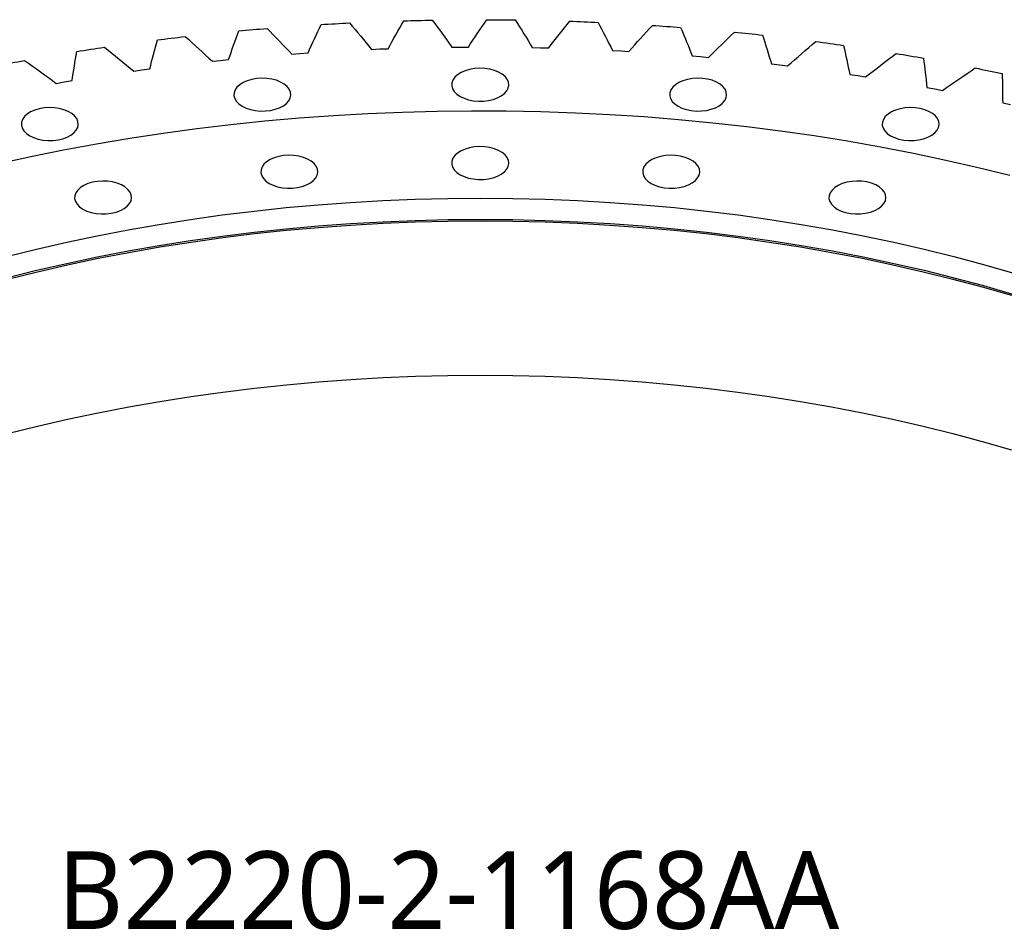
# Model space of a CAD drawing. Header units: millimetres. Extents: x -112 to 5684, y 5243 to 9647.
# Tile 10 of 12: x 3559 to 3939, y 7345 to 7696. Entities that reach past the tile are written whole.
import ezdxf

# ---------------------------------------------------------------- set-up
doc = ezdxf.new("R2010")
doc.units = ezdxf.units.MM
doc.header["$LTSCALE"] = 20

msp = doc.modelspace()

# ---------------------------------------------------------------- linework, layer by layer
at = {"color": 7, "linetype": 'Continuous', "lineweight": 25}
for p, q in [((3664.37, 7683.18), (3667.52, 7683.42)), ((3667.52, 7683.42), (3670.68, 7683.63)), ((3695.22, 7685), (3698.39, 7685.15)), ((3698.39, 7685.15), (3701.57, 7685.26)), ((3726.2, 7685.84), (3729.38, 7685.89)), ((3729.38, 7685.89), (3732.56, 7685.9)), ((3757.21, 7685.7), (3760.39, 7685.64)), ((3760.39, 7685.64), (3763.56, 7685.55)), ((3788.15, 7684.57), (3791.33, 7684.41)), ((3791.33, 7684.41), (3794.49, 7684.21)), ((3633.74, 7680.38), (3636.87, 7680.72)), ((3636.87, 7680.72), (3640, 7681.03)), ((3818.95, 7682.45), (3822.1, 7682.19)), ((3822.1, 7682.19), (3825.24, 7681.9)), ((3849.49, 7679.36), (3852.62, 7679.01)), ((3852.62, 7679.01), (3855.72, 7678.61)), ((3603.43, 7676.6), (3606.51, 7677.05)), ((3606.51, 7677.05), (3609.62, 7677.46)), ((3879.7, 7675.31), (3882.78, 7674.85)), ((3573.52, 7671.87), (3576.56, 7672.41)), ((3576.56, 7672.41), (3579.62, 7672.92)), ((3882.78, 7674.85), (3885.85, 7674.36)), ((3909.47, 7670.3), (3912.5, 7669.74)), ((3912.5, 7669.74), (3915.52, 7669.15)), ((3938.72, 7664.35), (3941.69, 7663.7))]:
    msp.add_line(p, q, dxfattribs=at)
at = {"color": 7, "linetype": 'Continuous', "lineweight": 25, "flags": 128}
for points in [[(3675.71, 7694.58), (3677.07, 7694.66), (3678.44, 7694.74), (3679.81, 7694.82), (3681.18, 7694.9), (3682.55, 7694.97), (3683.92, 7695.05), (3685.29, 7695.12), (3686.66, 7695.19)], [(3707.63, 7696.02), (3709, 7696.06), (3710.37, 7696.1), (3711.75, 7696.14), (3713.12, 7696.17), (3714.5, 7696.2), (3715.87, 7696.23), (3717.24, 7696.26), (3718.62, 7696.29)], [(3739.63, 7696.45), (3741.01, 7696.45), (3742.39, 7696.44), (3743.76, 7696.43), (3745.14, 7696.42), (3746.51, 7696.41), (3747.89, 7696.4), (3749.26, 7696.38), (3750.64, 7696.36)], [(3771.64, 7695.86), (3773.01, 7695.82), (3774.38, 7695.77), (3775.75, 7695.71), (3777.13, 7695.66), (3778.5, 7695.6), (3779.87, 7695.55), (3781.24, 7695.49), (3782.61, 7695.43)], [(3803.53, 7694.26), (3804.9, 7694.17), (3806.27, 7694.07), (3807.63, 7693.98), (3809, 7693.88), (3810.36, 7693.78), (3811.73, 7693.68), (3813.09, 7693.58), (3814.45, 7693.47)], [(3643.97, 7692.12), (3645.33, 7692.24), (3646.69, 7692.37), (3648.05, 7692.49), (3649.41, 7692.61), (3650.77, 7692.73), (3652.13, 7692.85), (3653.49, 7692.96), (3654.85, 7693.07)], [(3835.23, 7691.64), (3836.58, 7691.5), (3837.94, 7691.37), (3839.29, 7691.23), (3840.65, 7691.09), (3842, 7690.95), (3843.35, 7690.8), (3844.7, 7690.66), (3846.06, 7690.51)], [(3612.52, 7688.65), (3613.87, 7688.82), (3615.21, 7688.99), (3616.56, 7689.15), (3617.9, 7689.32), (3619.25, 7689.48), (3620.59, 7689.64), (3621.94, 7689.8), (3623.29, 7689.95)], [(3866.63, 7688.02), (3867.97, 7687.84), (3869.31, 7687.66), (3870.65, 7687.48), (3871.98, 7687.3), (3873.32, 7687.11), (3874.66, 7686.92), (3875.99, 7686.73), (3877.33, 7686.54)], [(3581.45, 7684.19), (3582.78, 7684.4), (3584.1, 7684.61), (3585.43, 7684.82), (3586.76, 7685.03), (3588.09, 7685.23), (3589.42, 7685.43), (3590.75, 7685.64), (3592.08, 7685.83)], [(3897.63, 7683.4), (3898.95, 7683.18), (3900.27, 7682.96), (3901.59, 7682.74), (3902.91, 7682.51), (3904.23, 7682.28), (3905.55, 7682.06), (3906.86, 7681.82), (3908.18, 7681.59)], [(3550.85, 7678.75), (3552.15, 7679), (3553.46, 7679.25), (3554.76, 7679.5), (3556.07, 7679.75), (3557.38, 7680), (3558.69, 7680.24), (3560, 7680.49), (3561.31, 7680.73)], [(3729.35, 7666.85), (3730.87, 7666.12), (3732.58, 7665.56), (3734.44, 7665.19), (3736.39, 7665.01), (3738.36, 7665.03), (3740.29, 7665.26), (3742.12, 7665.69), (3743.79, 7666.29), (3745.25, 7667.06), (3746.44, 7667.96), (3747.34, 7668.98), (3747.91, 7670.07), (3748.13, 7671.2), (3748, 7672.34), (3747.51, 7673.44), (3746.7, 7674.48), (3745.58, 7675.41), (3744.18, 7676.22), (3742.56, 7676.87), (3740.76, 7677.34), (3738.85, 7677.62), (3736.88, 7677.69), (3734.92, 7677.56), (3733.04, 7677.24), (3731.28, 7676.72), (3729.71, 7676.03), (3728.38, 7675.19), (3727.33, 7674.23), (3726.6, 7673.17), (3726.2, 7672.05), (3726.16, 7670.92), (3726.46, 7669.79), (3727.12, 7668.72), (3728.09, 7667.73), (3729.35, 7666.85)], [(3928.15, 7677.81), (3929.45, 7677.55), (3930.74, 7677.28), (3932.04, 7677.02), (3933.33, 7676.75), (3934.63, 7676.48), (3935.92, 7676.21), (3937.21, 7675.94), (3938.5, 7675.66)], [(3645.27, 7663.03), (3646.78, 7662.3), (3648.5, 7661.74), (3650.36, 7661.37), (3652.31, 7661.19), (3654.28, 7661.21), (3656.21, 7661.44), (3658.04, 7661.87), (3659.71, 7662.47), (3661.17, 7663.24), (3662.36, 7664.14), (3663.26, 7665.16), (3663.82, 7666.25), (3664.04, 7667.38), (3663.91, 7668.52), (3663.43, 7669.62), (3662.61, 7670.66), (3661.49, 7671.59), (3660.1, 7672.4), (3658.48, 7673.05), (3656.68, 7673.52), (3654.77, 7673.8), (3652.8, 7673.87), (3650.84, 7673.74), (3648.95, 7673.42), (3647.2, 7672.9), (3645.63, 7672.21), (3644.3, 7671.37), (3643.25, 7670.41), (3642.51, 7669.35), (3642.12, 7668.23), (3642.07, 7667.1), (3642.38, 7665.97), (3643.03, 7664.9), (3644.01, 7663.91), (3645.27, 7663.03)], [(3813.44, 7663.03), (3814.95, 7662.3), (3816.67, 7661.74), (3818.53, 7661.37), (3820.47, 7661.19), (3822.45, 7661.21), (3824.38, 7661.44), (3826.21, 7661.87), (3827.88, 7662.47), (3829.33, 7663.24), (3830.53, 7664.14), (3831.42, 7665.16), (3831.99, 7666.25), (3832.21, 7667.38), (3832.08, 7668.52), (3831.6, 7669.62), (3830.78, 7670.66), (3829.66, 7671.59), (3828.26, 7672.4), (3826.64, 7673.05), (3824.85, 7673.52), (3822.94, 7673.8), (3820.97, 7673.87), (3819.01, 7673.74), (3817.12, 7673.42), (3815.36, 7672.9), (3813.79, 7672.21), (3812.46, 7671.37), (3811.41, 7670.41), (3810.68, 7669.35), (3810.28, 7668.23), (3810.24, 7667.1), (3810.55, 7665.97), (3811.2, 7664.9), (3812.17, 7663.91), (3813.44, 7663.03)], [(3551.23, 7640.9), (3563.72, 7643.63), (3576.33, 7646.18), (3589.05, 7648.54), (3601.87, 7650.69), (3614.79, 7652.66), (3627.79, 7654.42), (3640.87, 7655.99), (3654.02, 7657.36), (3667.22, 7658.52), (3680.48, 7659.49), (3693.77, 7660.25), (3707.09, 7660.81), (3720.44, 7661.17), (3733.79, 7661.32), (3747.15, 7661.27), (3760.5, 7661.01), (3773.83, 7660.55), (3787.14, 7659.89), (3800.42, 7659.03), (3813.65, 7657.97), (3826.82, 7656.7), (3839.94, 7655.23), (3852.98, 7653.57), (3865.94, 7651.7), (3878.81, 7649.64), (3891.59, 7647.38), (3904.25, 7644.93), (3916.8, 7642.29), (3929.22, 7639.46), (3941.51, 7636.43)], [(3563.26, 7651.67), (3564.77, 7650.94), (3566.49, 7650.37), (3568.35, 7650), (3570.29, 7649.82), (3572.27, 7649.85), (3574.2, 7650.07), (3576.03, 7650.5), (3577.7, 7651.1), (3579.15, 7651.87), (3580.35, 7652.78), (3581.24, 7653.79), (3581.81, 7654.88), (3582.03, 7656.01), (3581.9, 7657.15), (3581.42, 7658.25), (3580.6, 7659.29), (3579.48, 7660.23), (3578.08, 7661.03), (3576.46, 7661.68), (3574.67, 7662.15), (3572.76, 7662.43), (3570.79, 7662.51), (3568.83, 7662.38), (3566.94, 7662.05), (3565.18, 7661.53), (3563.61, 7660.84), (3562.28, 7660), (3561.23, 7659.04), (3560.5, 7657.98), (3560.1, 7656.87), (3560.06, 7655.73), (3560.37, 7654.61), (3561.02, 7653.53), (3561.99, 7652.54), (3563.26, 7651.67)], [(3895.45, 7651.67), (3896.96, 7650.94), (3898.68, 7650.37), (3900.54, 7650), (3902.49, 7649.82), (3904.46, 7649.85), (3906.39, 7650.07), (3908.22, 7650.5), (3909.89, 7651.1), (3911.35, 7651.87), (3912.54, 7652.78), (3913.44, 7653.79), (3914, 7654.88), (3914.22, 7656.01), (3914.09, 7657.15), (3913.61, 7658.25), (3912.79, 7659.29), (3911.67, 7660.23), (3910.28, 7661.03), (3908.66, 7661.68), (3906.86, 7662.15), (3904.95, 7662.43), (3902.98, 7662.51), (3901.02, 7662.38), (3899.13, 7662.05), (3897.38, 7661.53), (3895.81, 7660.84), (3894.48, 7660), (3893.43, 7659.04), (3892.69, 7657.98), (3892.3, 7656.87), (3892.25, 7655.73), (3892.56, 7654.61), (3893.21, 7653.53), (3894.19, 7652.54), (3895.45, 7651.67)], [(3729.35, 7636.63), (3730.87, 7635.9), (3732.58, 7635.34), (3734.44, 7634.96), (3736.39, 7634.78), (3738.36, 7634.81), (3740.29, 7635.04), (3742.12, 7635.46), (3743.79, 7636.07), (3745.25, 7636.83), (3746.44, 7637.74), (3747.34, 7638.76), (3747.91, 7639.85), (3748.13, 7640.98), (3748, 7642.11), (3747.51, 7643.22), (3746.7, 7644.25), (3745.58, 7645.19), (3744.18, 7645.99), (3742.56, 7646.64), (3740.76, 7647.11), (3738.85, 7647.39), (3736.88, 7647.47), (3734.92, 7647.34), (3733.04, 7647.01), (3731.28, 7646.5), (3729.71, 7645.81), (3728.38, 7644.97), (3727.33, 7644), (3726.6, 7642.95), (3726.2, 7641.83), (3726.16, 7640.69), (3726.46, 7639.57), (3727.12, 7638.49), (3728.09, 7637.5), (3729.35, 7636.63)], [(3655.67, 7633.28), (3657.19, 7632.55), (3658.9, 7631.99), (3660.76, 7631.61), (3662.71, 7631.44), (3664.68, 7631.46), (3666.61, 7631.69), (3668.44, 7632.11), (3670.11, 7632.72), (3671.57, 7633.49), (3672.76, 7634.39), (3673.66, 7635.41), (3674.23, 7636.5), (3674.45, 7637.63), (3674.31, 7638.76), (3673.83, 7639.87), (3673.02, 7640.91), (3671.89, 7641.84), (3670.5, 7642.65), (3668.88, 7643.29), (3667.08, 7643.77), (3665.17, 7644.04), (3663.2, 7644.12), (3661.24, 7643.99), (3659.36, 7643.67), (3657.6, 7643.15), (3656.03, 7642.46), (3654.7, 7641.62), (3653.65, 7640.65), (3652.92, 7639.6), (3652.52, 7638.48), (3652.48, 7637.34), (3652.78, 7636.22), (3653.44, 7635.15), (3654.41, 7634.16), (3655.67, 7633.28)], [(3803.03, 7633.28), (3804.55, 7632.55), (3806.26, 7631.99), (3808.12, 7631.61), (3810.07, 7631.44), (3812.04, 7631.46), (3813.98, 7631.69), (3815.81, 7632.11), (3817.48, 7632.72), (3818.93, 7633.49), (3820.13, 7634.39), (3821.02, 7635.41), (3821.59, 7636.5), (3821.81, 7637.63), (3821.68, 7638.76), (3821.19, 7639.87), (3820.38, 7640.91), (3819.26, 7641.84), (3817.86, 7642.65), (3816.24, 7643.29), (3814.44, 7643.77), (3812.53, 7644.04), (3810.56, 7644.12), (3808.61, 7643.99), (3806.72, 7643.67), (3804.96, 7643.15), (3803.39, 7642.46), (3802.06, 7641.62), (3801.01, 7640.65), (3800.28, 7639.6), (3799.88, 7638.48), (3799.84, 7637.34), (3800.14, 7636.22), (3800.8, 7635.15), (3801.77, 7634.16), (3803.03, 7633.28)], [(3583.81, 7623.32), (3585.32, 7622.59), (3587.03, 7622.03), (3588.9, 7621.65), (3590.84, 7621.48), (3592.82, 7621.5), (3594.75, 7621.73), (3596.58, 7622.15), (3598.25, 7622.76), (3599.7, 7623.53), (3600.9, 7624.43), (3601.79, 7625.45), (3602.36, 7626.54), (3602.58, 7627.67), (3602.45, 7628.8), (3601.97, 7629.91), (3601.15, 7630.95), (3600.03, 7631.88), (3598.63, 7632.69), (3597.01, 7633.33), (3595.22, 7633.81), (3593.3, 7634.08), (3591.34, 7634.16), (3589.38, 7634.03), (3587.49, 7633.71), (3585.73, 7633.19), (3584.16, 7632.5), (3582.83, 7631.66), (3581.78, 7630.69), (3581.05, 7629.64), (3580.65, 7628.52), (3580.61, 7627.38), (3580.92, 7626.26), (3581.57, 7625.19), (3582.54, 7624.2), (3583.81, 7623.32)], [(3874.9, 7623.32), (3876.41, 7622.59), (3878.13, 7622.03), (3879.99, 7621.65), (3881.94, 7621.48), (3883.91, 7621.5), (3885.84, 7621.73), (3887.67, 7622.15), (3889.34, 7622.76), (3890.8, 7623.53), (3891.99, 7624.43), (3892.89, 7625.45), (3893.45, 7626.54), (3893.68, 7627.67), (3893.54, 7628.8), (3893.06, 7629.91), (3892.25, 7630.95), (3891.12, 7631.88), (3889.73, 7632.69), (3888.11, 7633.33), (3886.31, 7633.81), (3884.4, 7634.08), (3882.43, 7634.16), (3880.47, 7634.03), (3878.58, 7633.71), (3876.83, 7633.19), (3875.26, 7632.5), (3873.93, 7631.66), (3872.88, 7630.69), (3872.14, 7629.64), (3871.75, 7628.52), (3871.7, 7627.38), (3872.01, 7626.26), (3872.66, 7625.19), (3873.64, 7624.2), (3874.9, 7623.32)], [(3554.35, 7605.02), (3565.88, 7607.89), (3577.54, 7610.57), (3589.33, 7613.06), (3601.24, 7615.35), (3613.25, 7617.46), (3625.36, 7619.36), (3637.55, 7621.08), (3649.83, 7622.59), (3662.17, 7623.9), (3674.57, 7625.02), (3687.03, 7625.93), (3699.52, 7626.64), (3712.04, 7627.15), (3724.58, 7627.45), (3737.13, 7627.55), (3749.68, 7627.45), (3762.22, 7627.15), (3774.74, 7626.64), (3787.24, 7625.93), (3799.69, 7625.02), (3812.09, 7623.9), (3824.43, 7622.59), (3836.71, 7621.08), (3848.91, 7619.36), (3861.01, 7617.46), (3873.03, 7615.35), (3884.93, 7613.06), (3896.72, 7610.57), (3908.38, 7607.89), (3919.91, 7605.02), (3931.29, 7601.97), (3942.53, 7598.73)], [(3554.35, 7596.86), (3565.88, 7599.72), (3577.54, 7602.4), (3589.33, 7604.89), (3601.24, 7607.19), (3613.25, 7609.29), (3625.36, 7611.2), (3637.55, 7612.91), (3649.83, 7614.42), (3662.17, 7615.74), (3674.57, 7616.85), (3687.03, 7617.76), (3699.52, 7618.47), (3712.04, 7618.98), (3724.58, 7619.29), (3737.13, 7619.39), (3749.68, 7619.29), (3762.22, 7618.98), (3774.74, 7618.47), (3787.24, 7617.76), (3799.69, 7616.85), (3812.09, 7615.74), (3824.43, 7614.42), (3836.71, 7612.91), (3848.91, 7611.2), (3861.01, 7609.29), (3873.03, 7607.19), (3884.93, 7604.89), (3896.72, 7602.4), (3908.38, 7599.72), (3919.91, 7596.86), (3931.29, 7593.8), (3942.53, 7590.57)], [(3554.76, 7596.33), (3566.26, 7599.19), (3577.9, 7601.86), (3589.66, 7604.35), (3601.54, 7606.64), (3613.52, 7608.74), (3625.61, 7610.64), (3637.78, 7612.35), (3650.02, 7613.86), (3662.34, 7615.17), (3674.71, 7616.28), (3687.14, 7617.19), (3699.6, 7617.9), (3712.1, 7618.4), (3724.61, 7618.71), (3737.13, 7618.81), (3749.65, 7618.71), (3762.17, 7618.4), (3774.66, 7617.9), (3787.12, 7617.19), (3799.55, 7616.28), (3811.92, 7615.17), (3824.24, 7613.86), (3836.49, 7612.35), (3848.66, 7610.64), (3860.74, 7608.74), (3872.72, 7606.64), (3884.6, 7604.35), (3896.36, 7601.86), (3908, 7599.19), (3919.5, 7596.33), (3930.86, 7593.28), (3942.07, 7590.06)], [(3554.76, 7536.72), (3566.26, 7539.58), (3577.9, 7542.25), (3589.66, 7544.74), (3601.54, 7547.03), (3613.52, 7549.13), (3625.61, 7551.03), (3637.78, 7552.74), (3650.02, 7554.25), (3662.34, 7555.56), (3674.71, 7556.67), (3687.14, 7557.58), (3699.6, 7558.29), (3712.1, 7558.8), (3724.61, 7559.1), (3737.13, 7559.2), (3749.65, 7559.1), (3762.17, 7558.8), (3774.66, 7558.29), (3787.12, 7557.58), (3799.55, 7556.67), (3811.92, 7555.56), (3824.24, 7554.25), (3836.49, 7552.74), (3848.66, 7551.03), (3860.74, 7549.13), (3872.72, 7547.03), (3884.6, 7544.74), (3896.36, 7542.25), (3908, 7539.58), (3919.5, 7536.72), (3930.86, 7533.68), (3942.07, 7530.45)]]:
    msp.add_lwpolyline(points, dxfattribs=at)
at = {"color": 7, "linetype": 'Continuous', "lineweight": 25}
for points in [[(3670.68, 7683.63), (3672.3, 7687.29), (3673.97, 7690.94), (3675.71, 7694.58)], [(3686.66, 7695.19), (3689.57, 7691.81), (3692.42, 7688.41), (3695.22, 7685)], [(3701.57, 7685.26), (3703.53, 7688.86), (3705.55, 7692.44), (3707.63, 7696.02)], [(3718.62, 7696.29), (3721.2, 7692.82), (3723.73, 7689.34), (3726.2, 7685.84)], [(3732.56, 7685.9), (3734.86, 7689.43), (3737.22, 7692.95), (3739.63, 7696.45)], [(3750.64, 7696.36), (3752.88, 7692.82), (3755.07, 7689.27), (3757.21, 7685.7)], [(3763.56, 7685.55), (3766.2, 7689), (3768.89, 7692.44), (3771.64, 7695.86)], [(3782.61, 7695.43), (3784.52, 7691.82), (3786.37, 7688.2), (3788.15, 7684.57)], [(3794.49, 7684.21), (3797.45, 7687.58), (3800.46, 7690.93), (3803.53, 7694.26)], [(3640, 7681.03), (3641.27, 7684.73), (3642.59, 7688.43), (3643.97, 7692.12)], [(3654.85, 7693.07), (3658.08, 7689.79), (3661.25, 7686.49), (3664.37, 7683.18)], [(3814.45, 7693.47), (3816.01, 7689.81), (3817.51, 7686.13), (3818.95, 7682.45)], [(3825.24, 7681.9), (3828.52, 7685.16), (3831.85, 7688.41), (3835.23, 7691.64)], [(3846.06, 7690.51), (3847.26, 7686.8), (3848.41, 7683.08), (3849.49, 7679.36)], [(3609.62, 7677.46), (3610.52, 7681.19), (3611.49, 7684.92), (3612.52, 7688.65)], [(3623.29, 7689.95), (3626.83, 7686.78), (3630.31, 7683.59), (3633.74, 7680.38)], [(3855.72, 7678.61), (3859.31, 7681.77), (3862.94, 7684.9), (3866.63, 7688.02)], [(3877.33, 7686.54), (3878.18, 7682.8), (3878.97, 7679.06), (3879.7, 7675.31)], [(3579.62, 7672.92), (3580.17, 7676.68), (3580.78, 7680.44), (3581.45, 7684.19)], [(3592.08, 7685.83), (3595.91, 7682.78), (3599.69, 7679.7), (3603.43, 7676.6)], [(3885.85, 7674.36), (3889.72, 7677.39), (3893.65, 7680.41), (3897.63, 7683.4)], [(3561.31, 7680.73), (3565.43, 7677.8), (3569.5, 7674.85), (3573.52, 7671.87)], [(3908.18, 7681.59), (3908.67, 7677.83), (3909.1, 7674.06), (3909.47, 7670.3)], [(3915.52, 7669.15), (3919.68, 7672.06), (3923.89, 7674.95), (3928.15, 7677.81)], [(3938.5, 7675.66), (3938.64, 7671.89), (3938.71, 7668.12), (3938.72, 7664.35)]]:
    msp.add_open_spline(points, degree=3, dxfattribs=at)

# ---------------------------------------------------------------- texts
at = {"insert": (3574, 7375.5), "char_height": 30, "width": 374.0218, "attachment_point": 1}
msp.add_mtext('{\\fYu Gothic Medium|b0|i0|c0|p0;\\C253;B2220-2-1168AA}', dxfattribs=at)

doc.saveas('drawing.dxf')
